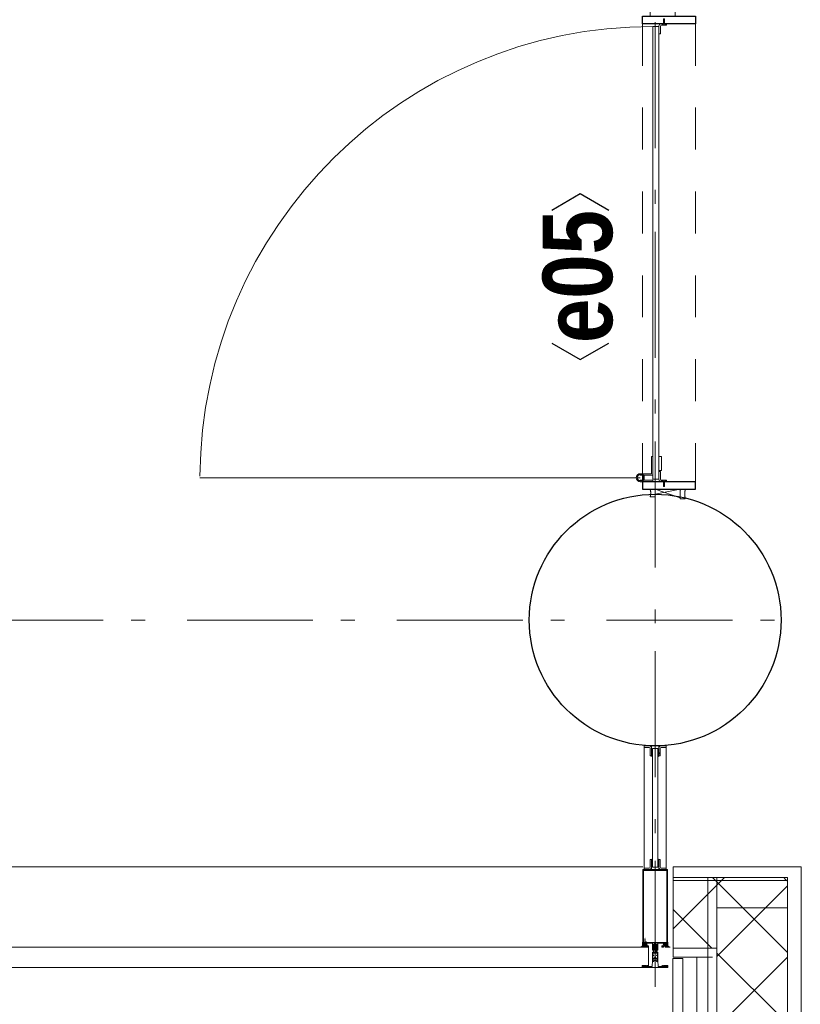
# Model space of a CAD drawing. Header units: millimetres. Extents: x 274596 to 660162, y 141333 to 298920.
# Tile 75 of 165: x 415912 to 417463, y 234997 to 236953. Entities that reach past the tile are written whole.
import ezdxf
from ezdxf.enums import TextEntityAlignment as Align

# ---------------------------------------------------------------- set-up
doc = ezdxf.new("R2010")
doc.units = ezdxf.units.MM
doc.header["$LTSCALE"] = 400
for name, pattern in [('STYLE_01', [0.416641, 0.208282, -0.208359]), ('STYLE_06', [1.041641, 0.625, -0.208282, 0.069427, -0.138931]), ('STYLE_21', [0.138889, 0.069444, -0.069444])]:
    doc.linetypes.add(name, pattern=pattern)
for name, color, linetype, lineweight in [('Buitenkozijnen', 140, 'Continuous', 15), ('Kozijnmerken', 43, 'Continuous', 9), ('mat-beton (ihwg)', 5, 'Continuous', 25), ('mat-glas-hor', 5, 'Continuous', 15), ('mat-kalkzandsteen', 5, 'Continuous', 25), ('mat-naaldhout', 140, 'Continuous', 15), ('mat-staal', 5, 'Continuous', 25), ('None', 7, 'Continuous', 9)]:
    doc.layers.add(name, color=color, linetype=linetype, lineweight=lineweight)
doc.styles.add('Arial Narrow (bold)', font='ARIALNB.TTF', dxfattribs={"height": 172.861111})

# ---------------------------------------------------------------- blocks, each defined once
blk = doc.blocks.new('*X91')
at = {"layer": 'None', "lineweight": 25}
blk.add_line((967, -22.9), (967.7, -22.2), dxfattribs=at)
blk = doc.blocks.new('*X92')
at = {"layer": 'None', "lineweight": 25}
blk.add_line((967.5, -22.4), (969.6, -20.4), dxfattribs=at)
blk = doc.blocks.new('*U93')
at = {"layer": 'None', "color": 8, "lineweight": 5}
for radius in [8, 6]:
    blk.add_circle((962, 19.5), radius, dxfattribs=at)
blk = doc.blocks.new('*U94')
at = {"layer": 'None', "color": 8, "lineweight": 5}
for points in [[(957.2, 19.5), (957.2, -5.5), (920, -5.5), (920, -2.5), (954.2, -2.5), (954.2, 19.5)], [(967, 19.5), (970, 19.5), (970, -5.5), (967, -5.5)]]:
    blk.add_lwpolyline(points, close=True, dxfattribs=at)
at = {"layer": 'None', "color": 7}
blk.add_blockref('*U93', (0, 0), dxfattribs=at)
blk = doc.blocks.new('binnenzeskantschroef voor glaslat')
at = {"layer": 'None', "color": 43, "linetype": 'STYLE_21', "lineweight": 9}
for p, q in [((-1.25, 2.5), (-3.75, 0)), ((1.25, 2.5), (3.75, 0))]:
    blk.add_line(p, q, dxfattribs=at)
at = {"layer": 'None', "color": 43, "linetype": 'Continuous', "lineweight": 9}
blk.add_line((-3.75, 0), (3.75, 0), dxfattribs=at)
at = {"layer": 'None', "color": 43, "linetype": 'STYLE_21', "lineweight": 9}
blk.add_lwpolyline([(-1.25, 12.5), (-1.25, 2.5), (1.25, 2.5), (1.25, 12.5)], close=True, dxfattribs=at)
blk = doc.blocks.new('OB - deur as 2 _ A _ F (2D)')
at = {"layer": 'mat-glas-hor', "color": 140, "lineweight": 15}
blk.add_lwpolyline([(65.4, -5.5), (965, -5.5), (965, -17.5), (65.4, -17.5)], close=True, dxfattribs=at)
at = {"layer": 'mat-kalkzandsteen', "color": 8, "lineweight": 5}
for p, q in [((985, -10), (1002, -60)), ((985, -60), (995, -10))]:
    blk.add_line(p, q, dxfattribs=at)
at = {"layer": 'mat-kalkzandsteen', "color": 43, "lineweight": 9}
for p, q in [((63, -29.1), (63, -32.5)), ((76.5, -20.5), (69.3, -20.5)), ((953.5, -20.5), (960.7, -20.5)), ((967, -29.1), (967, -32.5))]:
    blk.add_line(p, q, dxfattribs=at)
at = {"layer": 'mat-kalkzandsteen', "color": 8, "lineweight": 5}
for points, knots in [([(999.7, -10), (999.7, -5), (999.7, 0), (992, -2.4), (985, 0), (985, -5), (985, -10), (992.3, -10), (999.7, -10)], [0, 0, 0, 0.201598, 0.201598, 0.502704, 0.502704, 0.704302, 0.704302, 1, 1, 1]), ([(1004.1, -60), (1004.1, -65), (1004.1, -70), (994.2, -67.6), (985, -70), (985, -65), (985, -60), (994.5, -60), (1004.1, -60)], [0, 0, 0, 0.171388, 0.171388, 0.50181, 0.50181, 0.673198, 0.673198, 1, 1, 1])]:
    blk.add_open_spline(points, degree=2, knots=knots, dxfattribs=at)
at = {"layer": 'mat-naaldhout', "lineweight": 15}
blk.add_lwpolyline([(0, 0), (45, 0), (45, -50), (0, -50)], close=True, dxfattribs=at)
at = {"layer": 'mat-staal', "color": 43, "lineweight": 9}
for p, q in [((80, -17.5), (64.7, -17.5)), ((80, -17.5), (80, -20.5)), ((950, -17.5), (950, -20.5)), ((965.3, -17.5), (950, -17.5)), ((60, -22.2), (60, -32.5)), ((60, -32.5), (63, -32.5)), ((63, -22.2), (63, -29.5)), ((72.5, -20.5), (64.7, -20.5)), ((80, -20.5), (75.5, -20.5)), ((954.5, -20.5), (950, -20.5)), ((965.3, -20.5), (957.5, -20.5)), ((967, -29.5), (967, -22.2)), ((970, -32.5), (967, -32.5)), ((970, -32.5), (970, -22.2))]:
    blk.add_line(p, q, dxfattribs=at)
at = {"layer": 'mat-staal', "color": 92, "lineweight": 25}
for points in [[(60, 15), (45, 15), (45, -90), (60, -90)], [(970, 15), (985, 15), (985, -90), (970, -90)]]:
    blk.add_lwpolyline(points, close=True, dxfattribs=at)
at = {"layer": 'mat-staal', "color": 43, "lineweight": 9}
for centre, radius, start, end in [((64.9, -22.4), 4.94, 90, 180), ((965.1, -22.4), 4.94, 0, 90), ((64.9, -22.4), 1.94, 90, 180), ((965.1, -22.4), 1.94, 0, 90)]:
    blk.add_arc(centre, radius, start, end, dxfattribs=at)
at = {"layer": 'None', "color": 43, "lineweight": 9}
blk.add_line((962, 19.5), (962, 894.1), dxfattribs=at)
at = {"layer": 'None', "color": 8, "linetype": 'STYLE_01', "lineweight": 5}
for p, q in [((60, 15), (965, 15)), ((60, -90), (970, -90))]:
    blk.add_line(p, q, dxfattribs=at)
at = {"layer": 'None', "color": 8, "lineweight": 5}
blk.add_lwpolyline([(920, -17.5), (948, -17.5), (948, -22.5), (920, -22.5)], close=True, dxfattribs=at)
at = {"layer": 'None', "color": 43, "lineweight": 9}
blk.add_arc((965, -5.5), 899.6, 90.3876, 180, dxfattribs=at)
at = {"layer": 'mat-staal', "color": 43}
for name in ['*X91', '*X92']:
    blk.add_blockref(name, (0, 0), dxfattribs=at)
at = {"layer": 'None', "color": 7}
blk.add_blockref('*U94', (0, 0), dxfattribs=at)
at = {"layer": 'None', "color": 7, "xscale": -1, "rotation": 90}
blk.add_blockref('binnenzeskantschroef voor glaslat', (63, -27.5), dxfattribs=at)
at = {"layer": 'None', "color": 7, "rotation": 270}
blk.add_blockref('binnenzeskantschroef voor glaslat', (967, -27.5), dxfattribs=at)
blk = doc.blocks.new('*X539')
at = {"layer": 'None', "lineweight": 5}
for p, q in [((29648, -27486.2), (29701.4, -27432.8)), ((29718.7, -27556.9), (29842.8, -27432.8)), ((29844.3, -27572.8), (29984.3, -27432.8)), ((29985.7, -27572.8), (30060.2, -27498.3)), ((30127.1, -27572.8), (30130.9, -27569))]:
    blk.add_line(p, q, dxfattribs=at)
at = {"layer": 'None', "lineweight": 13}
for p, q in [((29695.2, -27432.8), (29835.2, -27572.8)), ((29836.6, -27432.8), (29976.6, -27572.8)), ((29978, -27432.8), (30118, -27572.8))]:
    blk.add_line(p, q, dxfattribs=at)
blk = doc.blocks.new('*X540')
at = {"layer": 'None', "lineweight": 13}
for p, q in [((29594.6, -27473.6), (29734.6, -27613.6)), ((29594.6, -27615), (29734.6, -27755)), ((29594.6, -27756.4), (29734.6, -27896.4)), ((29594.6, -27897.8), (29734.6, -28037.8)), ((29594.6, -28039.2), (29734.6, -28179.2)), ((29594.6, -28180.6), (29734.6, -28320.6)), ((29594.6, -28322), (29734.6, -28462)), ((29594.6, -28463.4), (29734.6, -28603.4)), ((29594.6, -28604.8), (29734.6, -28744.8)), ((29594.6, -28746.2), (29734.6, -28886.2)), ((29594.6, -28887.6), (29734.6, -29027.6)), ((29594.6, -29029), (29675.6, -29110))]:
    blk.add_line(p, q, dxfattribs=at)
at = {"layer": 'None', "lineweight": 5}
for p, q in [((29594.6, -27539.7), (29648, -27486.2)), ((29594.6, -27681.1), (29718.7, -27556.9)), ((29594.6, -27822.5), (29734.6, -27682.5)), ((29594.6, -27963.9), (29734.6, -27823.9)), ((29594.6, -28105.4), (29734.6, -27965.4)), ((29594.6, -28246.8), (29734.6, -28106.8)), ((29594.6, -28388.2), (29734.6, -28248.2)), ((29594.6, -28529.6), (29734.6, -28389.6)), ((29594.6, -28671), (29734.6, -28531)), ((29594.6, -28812.5), (29734.6, -28672.5)), ((29594.6, -28953.9), (29734.6, -28813.9)), ((29594.6, -29095.3), (29734.6, -28955.3)), ((29721.3, -29110), (29734.6, -29096.7))]:
    blk.add_line(p, q, dxfattribs=at)
blk = doc.blocks.new('*X541')
at = {"layer": 'None', "lineweight": 5}
for p, q in [((29994.6, -27422.4), (30071.3, -27345.8)), ((30060.2, -27498.3), (30134.6, -27423.9)), ((30130.9, -27569), (30134.6, -27565.3))]:
    blk.add_line(p, q, dxfattribs=at)
at = {"layer": 'None', "lineweight": 13}
blk.add_line((30032.4, -27345.8), (30134.6, -27448), dxfattribs=at)
blk = doc.blocks.new('*U542')
at = {"layer": 'None', "color": 140, "lineweight": 15}
for p, q in [((29973.9, -27344.8), (29506.6, -27344.8)), ((29506.6, -27344.8), (29506.6, -29112.3)), ((29973.9, -27344.8), (29973.9, -27364.8)), ((29976.6, -27345.8), (29976.6, -27423.8)), ((29976.6, -27345.8), (29994.6, -27345.8)), ((29994.6, -27345.8), (29994.6, -27423.8)), ((30128.6, -27345.8), (30128.6, -27572.8)), ((30128.6, -27345.8), (30156.1, -27345.8)), ((30156.1, -27345.8), (30156.1, -27600.3)), ((29973.9, -27364.8), (29526.6, -27364.8)), ((29526.6, -27364.8), (29526.6, -29112.3)), ((29576.6, -27414.8), (29576.6, -29110)), ((30134.6, -27414.8), (29576.6, -27414.8)), ((29594.6, -27432.8), (29594.6, -29110)), ((30134.6, -27432.8), (29594.6, -27432.8)), ((30128.6, -27572.8), (29734.6, -27572.8)), ((29734.6, -27572.8), (29734.6, -29110)), ((30156.1, -27600.3), (29762.1, -27600.3)), ((29762.1, -27600.3), (29762.1, -29110))]:
    blk.add_line(p, q, dxfattribs=at)
at = {"layer": 'None', "color": 140, "linetype": 'Continuous', "lineweight": 15}
for p, q in [((29994.6, -27345.8), (29994.6, -27432.8)), ((29994.6, -27345.8), (30134.6, -27345.8)), ((30134.6, -27345.8), (30134.6, -27572.8)), ((29994.6, -27432.8), (29594.6, -27432.8)), ((29594.6, -27432.8), (29594.6, -29110)), ((30134.6, -27572.8), (29734.6, -27572.8)), ((29734.6, -27572.8), (29734.6, -29110))]:
    blk.add_line(p, q, dxfattribs=at)
at = {"layer": 'None', "color": 8, "linetype": 'Continuous', "lineweight": 5}
for p, q in [((29554.6, -27392.8), (29554.6, -29110)), ((29557.1, -27392.8), (29976.6, -27392.8))]:
    blk.add_line(p, q, dxfattribs=at)
at = {"layer": 'None', "color": 140, "linetype": 'Continuous', "lineweight": 15}
for points in [[(29794.6, -27572.8), (29794.6, -27432.8), (29734.6, -27432.8), (29734.6, -27572.8)], [(30134.6, -27572.8), (30134.6, -27432.8), (30074.6, -27432.8), (30074.6, -27572.8)]]:
    blk.add_lwpolyline(points, close=True, dxfattribs=at)
at = {"layer": 'None', "color": 140}
for name in ['*X541', '*X539', '*X540']:
    blk.add_blockref(name, (0, 0), dxfattribs=at)
blk = doc.blocks.new('Kolom O 500')
at = {"layer": 'mat-beton (ihwg)', "lineweight": 25}
blk.add_circle((0, 0), 250, dxfattribs=at)
blk = doc.blocks.new('Kozijnmerk 50')
at = {"layer": 'Kozijnmerken', "color": 92, "linetype": 'Continuous', "lineweight": 25}
for points in [[(-132.2, 50.6), (-164.8, -5.8), (-132.2, -62.1)], [(132.2, 50.6), (164.8, -5.8), (132.2, -62.1)]]:
    blk.add_lwpolyline(points, dxfattribs=at)
at = {"layer": 'None', "color": 43, "style": 'Arial Narrow (bold)'}
blk.add_attdef('merk', text='', height=138.3, dxfattribs=at).set_placement((0, 0), align=Align.MIDDLE_CENTER)
blk = doc.blocks.new('*U149')
at = {"layer": 'None', "color": 8, "lineweight": 5}
for points in [[(-24.8, 32.4), (24.8, 32.4), (24.8, 10.2), (23.1, 10.2), (23.1, 30.8), (-23.1, 30.8), (-23.1, 11.2), (-24.8, 11.2)], [(-24.8, -111.4), (-24.8, 32.4), (-23.1, 32.4), (-23.1, -112.4), (23.1, -112.4), (23.1, 32.4), (24.8, 32.4), (24.8, -111.4), (24.4, -111.4), (23.3, -115.5), (23.3, -117), (23.7, -117), (23.7, -117.6), (21.7, -117.6), (21.7, -117), (22.5, -117), (22.5, -115.1), (22.5, -113.9), (21.3, -113.9), (18.7, -113.9), (17.5, -113.9), (17.5, -115.1), (17.5, -117), (18.3, -117), (18.3, -117.6), (15.7, -117.6), (15.7, -117), (16.7, -117), (16.7, -116), (15.6, -113.9), (5.3, -113.9), (5.3, -115.8), (3.9, -115.8), (3.9, -118.6), (4.3, -119), (3.9, -119.4), (3.9, -120), (4.3, -120.4), (3.9, -120.8), (3.9, -121.4), (4.3, -121.8), (3.9, -122.8), (3.9, -127.6), (2.2, -127.6), (2.2, -116.8), (2.2, -114.6), (0, -114.6), (-2.2, -114.6), (-2.2, -116.8), (-2.2, -127.6), (-3.9, -127.6), (-3.9, -122.8), (-4.3, -121.8), (-3.9, -121.4), (-3.9, -120.8), (-4.3, -120.4), (-3.9, -120), (-3.9, -119.4), (-4.3, -119), (-3.9, -118.6), (-3.9, -115.8), (-5.3, -115.8), (-5.3, -113.9), (-15.6, -113.9), (-16.7, -116), (-16.7, -117), (-15.7, -117), (-15.7, -117.6), (-18.3, -117.6), (-18.3, -117), (-17.5, -117), (-17.5, -115.1), (-17.5, -113.9), (-18.7, -113.9), (-21.3, -113.9), (-22.5, -113.9), (-22.5, -115.1), (-22.5, -117), (-21.7, -117), (-21.7, -117.6), (-23.7, -117.6), (-23.7, -117), (-23.3, -117), (-23.3, -115.5), (-24.4, -111.4)]]:
    blk.add_lwpolyline(points, close=True, dxfattribs=at)
at = {"layer": 'None', "color": 8, "lineweight": 5, "flags": 128}
for points in [[(-25, -119), (-25.9, -119.6), (-29.5, -121.8), (-25.3, -121.8), (-21.7, -121.8), (-19.8, -121.7), (-19.3, -119.9), (-19.2, -119.4), (-18.7, -119.7), (-14.4, -120.4), (-14.2, -120.4), (-14.2, -120.6), (-14.2, -120.8), (-14.4, -120.8), (-16.5, -120.8), (-16.5, -121.8), (-16, -121.8), (-14.7, -121.8), (-13.3, -121.8), (-13.2, -120.3), (-13.2, -118.9), (-14.7, -118.8), (-15.5, -118.7), (-16, -118.1), (-16, -117.8), (-16.3, -117.8), (-17.6, -117.8), (-18.1, -118), (-18.4, -118.1), (-18.4, -117.8), (-18.4, -116.8), (-18.4, -116.5), (-18.1, -116.5), (-17.9, -116.5), (-17.4, -116.5), (-17.8, -116.1), (-17.9, -116.1), (-18.4, -115.7), (-18.9, -115.7), (-21.1, -115.7), (-21.6, -115.7), (-22.1, -116.1), (-22.2, -116.1), (-22.6, -116.5), (-22, -116.5), (-21.9, -116.5), (-21.6, -116.5), (-21.6, -116.8), (-21.6, -117.8), (-21.6, -118.1), (-21.9, -118), (-22.4, -117.8), (-23.8, -117.8), (-24.1, -117.8), (-24.1, -117.5), (-24.1, -116.7), (-24.1, -116.5), (-23.9, -116.5), (-23.7, -116.5), (-23.7, -115.7), (-24.4, -112.1), (-24.5, -111.9), (-24.7, -111.9), (-25, -111.9), (-25, -112.2), (-25, -117.9)], [(-20.5, -118.5), (-20.6, -118), (-21, -116.6), (-21.1, -116.2), (-20.7, -116.2), (-19.3, -116.2), (-18.9, -116.2), (-19, -116.6), (-19.4, -118), (-19.5, -118.5), (-20, -118.5)], [(25, -119), (25.9, -119.6), (29.5, -121.8), (25.3, -121.8), (21.7, -121.8), (19.8, -121.7), (19.3, -119.9), (19.2, -119.4), (18.7, -119.7), (14.4, -120.4), (14.2, -120.4), (14.2, -120.6), (14.2, -120.8), (14.4, -120.8), (16.5, -120.8), (16.5, -121.8), (16, -121.8), (14.7, -121.8), (13.3, -121.8), (13.2, -120.3), (13.2, -118.9), (14.7, -118.8), (15.5, -118.7), (16, -118.1), (16, -117.8), (16.3, -117.8), (17.6, -117.8), (18.1, -118), (18.4, -118.1), (18.4, -117.8), (18.4, -116.8), (18.4, -116.5), (18.1, -116.5), (17.9, -116.5), (17.4, -116.5), (17.8, -116.1), (17.9, -116.1), (18.4, -115.7), (18.9, -115.7), (21.1, -115.7), (21.6, -115.7), (22.1, -116.1), (22.2, -116.1), (22.6, -116.5), (22, -116.5), (21.9, -116.5), (21.6, -116.5), (21.6, -116.8), (21.6, -117.8), (21.6, -118.1), (21.9, -118), (22.4, -117.8), (23.8, -117.8), (24.1, -117.8), (24.1, -117.5), (24.1, -116.7), (24.1, -116.5), (23.9, -116.5), (23.7, -116.5), (23.7, -115.7), (24.4, -112.1), (24.5, -111.9), (24.7, -111.9), (25, -111.9), (25, -112.2), (25, -117.9)], [(20.5, -118.5), (20.6, -118), (21, -116.6), (21.1, -116.2), (20.7, -116.2), (19.3, -116.2), (18.9, -116.2), (19, -116.6), (19.4, -118), (19.5, -118.5), (20, -118.5)], [(-22.8, -119.4), (-23, -119.4), (-23.1, -119.5), (-24.1, -120.3), (-25.4, -120.4), (-25.7, -120.4), (-25.7, -120.7), (-25.7, -121), (-25.4, -121), (-22.1, -121), (-21.3, -121), (-20.9, -120.4), (-20.4, -119.4), (-21.5, -119.4)], [(22.8, -119.4), (23, -119.4), (23.1, -119.5), (24.1, -120.3), (25.4, -120.4), (25.7, -120.4), (25.7, -120.7), (25.7, -121), (25.4, -121), (22.1, -121), (21.3, -121), (20.9, -120.4), (20.4, -119.4), (21.5, -119.4)]]:
    blk.add_lwpolyline(points, close=True, dxfattribs=at)
blk = doc.blocks.new('*U150')
at = {"layer": 'None', "color": 8, "lineweight": 5, "flags": 128}
for points in [[(-5, -131.3), (-5.5, -131.3), (-5.5, -131.8), (-5.5, -149.5), (-5.5, -150), (-5, -150), (-4, -150), (-3.5, -150), (-3.5, -149.5), (-3.5, -149), (-4, -149), (-4.5, -149), (-4.5, -145.8), (-4.5, -145.3), (-4, -145.3), (-2.7, -145.3), (-2.3, -145.3), (-2, -144.9), (-0.8, -143.5), (0, -142.6), (0.8, -143.5), (2, -144.9), (2.2, -145.3), (2.7, -145.3), (4, -145.3), (4.5, -145.3), (4.5, -145.8), (4.5, -149), (4, -149), (3.5, -149), (3.5, -149.5), (3.5, -150), (4, -150), (5, -150), (5.5, -150), (5.5, -149.5), (5.5, -131.8), (5.5, -131.3), (5, -131.3), (4.7, -131.3), (4.7, -132), (4.7, -132.3), (4.4, -132.3), (4.1, -132.3), (3.3, -132.3), (3.3, -131.5), (3.3, -127.6), (3.3, -126.8), (4.1, -126.8), (4.4, -126.8), (4.7, -126.8), (4.7, -127.1), (4.7, -127.8), (5, -127.8), (5.5, -127.8), (5.5, -127.3), (5.5, -114.6), (5.5, -114.4), (5.3, -114.3), (5, -114.3), (4.9, -114.5), (4.1, -116.2), (4.1, -116.3), (4.2, -116.4), (4.4, -116.7), (4.5, -116.8), (4.5, -116.9), (4.5, -117.1), (4.5, -117.2), (4.4, -117.3), (4.2, -117.6), (4, -117.7), (4.2, -117.8), (4.4, -118.1), (4.5, -118.2), (4.5, -118.3), (4.5, -118.5), (4.5, -118.6), (4.4, -118.7), (4.2, -119), (4, -119.1), (4.2, -119.2), (4.4, -119.5), (4.5, -119.6), (4.5, -119.7), (4.5, -120.2), (4.5, -120.3), (4.5, -120.3), (4.2, -121.1), (4.2, -125.5), (4.2, -125.8), (3.9, -125.8), (-3.9, -125.8), (-4.2, -125.8), (-4.2, -125.5), (-4.2, -121.1), (-4.5, -120.3), (-4.5, -120.3), (-4.5, -120.2), (-4.5, -119.7), (-4.5, -119.6), (-4.4, -119.5), (-4.2, -119.2), (-4, -119.1), (-4.2, -119), (-4.4, -118.7), (-4.5, -118.6), (-4.5, -118.5), (-4.5, -118.3), (-4.5, -118.2), (-4.4, -118.1), (-4.2, -117.8), (-4, -117.7), (-4.2, -117.6), (-4.4, -117.3), (-4.5, -117.2), (-4.5, -117.1), (-4.5, -116.9), (-4.5, -116.8), (-4.4, -116.7), (-4.2, -116.4), (-4.1, -116.3), (-4.1, -116.2), (-4.9, -114.5), (-5, -114.3), (-5.3, -114.3), (-5.5, -114.4), (-5.5, -114.6), (-5.5, -127.3), (-5.5, -127.8), (-5, -127.8), (-4.7, -127.8), (-4.7, -127.1), (-4.7, -126.8), (-4.4, -126.8), (-4.1, -126.8), (-3.3, -126.8), (-3.3, -127.6), (-3.3, -131.5), (-3.3, -132.3), (-4.1, -132.3), (-4.4, -132.3), (-4.7, -132.3), (-4.7, -132), (-4.7, -131.3)], [(-4.5, -138.2), (-4, -138.2), (-2.7, -138.2), (-2.5, -138.2), (-2.5, -138), (-2.5, -137.4), (-2.5, -137.2), (-2.7, -137.2), (-4, -137.2), (-4.5, -137.2), (-4.5, -136.7), (-4.5, -133.8), (-4.5, -133.3), (-4, -133.3), (4, -133.3), (4.5, -133.3), (4.5, -133.8), (4.5, -136.7), (4.5, -137.2), (4, -137.2), (2.7, -137.2), (2.5, -137.2), (2.5, -137.4), (2.5, -138), (2.5, -138.2), (2.7, -138.2), (4, -138.2), (4.5, -138.2), (4.5, -138.7), (4.5, -143.8), (4.5, -144.3), (4, -144.3), (2.9, -144.3), (2.7, -144.3), (2.6, -144.1), (1.5, -142.9), (0, -141.1), (-1.5, -142.9), (-2.6, -144.1), (-2.7, -144.3), (-2.9, -144.3), (-4, -144.3), (-4.5, -144.3), (-4.5, -143.8), (-4.5, -138.7)], [(-2.3, -126.8), (-2.3, -127.3), (-2.3, -132.1), (-2.3, -132.3), (-2.1, -132.3), (2.1, -132.3), (2.3, -132.3), (2.3, -132.1), (2.3, -127.3), (2.3, -126.8), (1.8, -126.8), (-1.8, -126.8)]]:
    blk.add_lwpolyline(points, close=True, dxfattribs=at)
blk = doc.blocks.new('*U151')
at = {"layer": 'None', "color": 7, "lineweight": 15}
for p, q in [((-24.8, -110.4), (-24.8, -110.4)), ((-24.8, -111.2), (-24.8, -111.2)), ((-24.8, -112), (-24.8, -112)), ((-24.8, -112.8), (-24.8, -112.8)), ((-24.8, -113.6), (-24.8, -113.6)), ((-24.8, -114.4), (-24.8, -114.4)), ((-24.8, -115.3), (-24.8, -115.3)), ((-24.8, -116.1), (-24.8, -116.1)), ((-24.8, -116.9), (-24.8, -116.9)), ((-24, -110), (-24, -110)), ((-24, -110.8), (-24, -110.8)), ((-24, -111.6), (-24, -111.6)), ((-24, -112.4), (-24, -112.4)), ((-24, -113.2), (-24, -113.2)), ((-24, -114), (-24, -114)), ((-24, -114.9), (-24, -114.9)), ((-24, -115.7), (-24, -115.7)), ((-24, -116.5), (-24, -116.5)), ((-24, -117.3), (-24, -117.3)), ((-23.2, -110.4), (-23.2, -110.4)), ((-23.2, -111.2), (-23.2, -111.2)), ((-23.2, -112), (-23.2, -112)), ((-23.2, -112.8), (-23.2, -112.8)), ((-23.2, -113.6), (-23.2, -113.6)), ((-23.2, -114.4), (-23.2, -114.4)), ((-23.2, -115.3), (-23.2, -115.3)), ((-23.2, -116.1), (-23.2, -116.1)), ((-23.2, -116.9), (-23.2, -116.9)), ((-22.4, -110), (-22.4, -110)), ((-22.4, -110.8), (-22.4, -110.8)), ((-22.4, -111.6), (-22.4, -111.6)), ((-22.4, -117.3), (-22.4, -117.3)), ((-21.6, -103.9), (-21.6, -103.9)), ((-21.6, -104.7), (-21.6, -104.7)), ((-21.6, -105.5), (-21.6, -105.5)), ((-21.6, -106.3), (-21.6, -106.3)), ((-21.6, -107.1), (-21.6, -107.1)), ((-21.6, -107.9), (-21.6, -107.9)), ((-21.6, -108.8), (-21.6, -108.8)), ((-21.6, -109.6), (-21.6, -109.6)), ((-21.6, -110.4), (-21.6, -110.4)), ((-21.6, -111.2), (-21.6, -111.2)), ((-21.6, -112), (-21.6, -112)), ((-21.6, -116.9), (-21.6, -116.9)), ((-20.7, -103.5), (-20.7, -103.5)), ((-20.7, -105.9), (-20.7, -105.9)), ((-20.7, -106.7), (-20.7, -106.7)), ((-20.7, -107.5), (-20.7, -107.5)), ((-20.7, -108.4), (-20.7, -108.4)), ((-20.7, -109.2), (-20.7, -109.2)), ((-20.7, -110), (-20.7, -110)), ((-20.7, -110.8), (-20.7, -110.8)), ((-20.7, -111.6), (-20.7, -111.6)), ((-20.7, -112.4), (-20.7, -112.4)), ((-20.7, -113.2), (-20.7, -113.2)), ((-20.7, -114), (-20.7, -114)), ((-20.7, -114.9), (-20.7, -114.9)), ((-20.7, -115.7), (-20.7, -115.7)), ((-20.7, -116.5), (-20.7, -116.5)), ((-20.7, -117.3), (-20.7, -117.3)), ((-19.9, -103.1), (-19.9, -103.1)), ((-19.9, -107.1), (-19.9, -107.1)), ((-19.9, -107.9), (-19.9, -107.9)), ((-19.9, -108.8), (-19.9, -108.8)), ((-19.9, -109.6), (-19.9, -109.6)), ((-19.9, -110.4), (-19.9, -110.4)), ((-19.9, -111.2), (-19.9, -111.2)), ((-19.9, -112), (-19.9, -112)), ((-19.9, -112.8), (-19.9, -112.8)), ((-19.9, -113.6), (-19.9, -113.6)), ((-19.9, -114.4), (-19.9, -114.4)), ((-19.9, -115.3), (-19.9, -115.3)), ((-19.9, -116.1), (-19.9, -116.1)), ((-19.9, -116.9), (-19.9, -116.9)), ((-19.1, -103.5), (-19.1, -103.5)), ((-19.1, -104.3), (-19.1, -104.3)), ((-19.1, -105.9), (-19.1, -105.9)), ((-19.1, -106.7), (-19.1, -106.7)), ((-19.1, -107.5), (-19.1, -107.5)), ((-19.1, -108.4), (-19.1, -108.4)), ((-19.1, -109.2), (-19.1, -109.2)), ((-19.1, -110), (-19.1, -110)), ((-19.1, -110.8), (-19.1, -110.8)), ((-19.1, -111.6), (-19.1, -111.6)), ((-19.1, -117.3), (-19.1, -117.3)), ((-18.3, -104.7), (-18.3, -104.7)), ((-18.3, -105.5), (-18.3, -105.5)), ((-18.3, -106.3), (-18.3, -106.3)), ((-18.3, -110.4), (-18.3, -110.4)), ((-18.3, -111.2), (-18.3, -111.2)), ((-18.3, -112), (-18.3, -112)), ((-18.3, -116.9), (-18.3, -116.9)), ((-17.5, -110), (-17.5, -110)), ((-17.5, -110.8), (-17.5, -110.8)), ((-17.5, -111.6), (-17.5, -111.6)), ((-17.5, -112.4), (-17.5, -112.4)), ((-17.5, -113.2), (-17.5, -113.2)), ((-17.5, -114), (-17.5, -114)), ((-17.5, -114.9), (-17.5, -114.9)), ((-17.5, -115.7), (-17.5, -115.7)), ((-17.5, -116.5), (-17.5, -116.5)), ((-17.5, -117.3), (-17.5, -117.3)), ((-16.7, -110.4), (-16.7, -110.4)), ((-16.7, -111.2), (-16.7, -111.2)), ((-16.7, -112), (-16.7, -112)), ((-16.7, -112.8), (-16.7, -112.8)), ((-16.7, -113.6), (-16.7, -113.6)), ((-16.7, -114.4), (-16.7, -114.4)), ((-16.7, -115.3), (-16.7, -115.3)), ((-16.7, -116.1), (-16.7, -116.1)), ((-16.7, -116.9), (-16.7, -116.9)), ((-25.6, -119.7), (-25.6, -119.7)), ((-25.6, -121.4), (-25.6, -121.4)), ((-24.8, -117.7), (-24.8, -117.7)), ((-24.8, -118.5), (-24.8, -118.5)), ((-24.8, -119.3), (-24.8, -119.3)), ((-24.8, -120.1), (-24.8, -120.1)), ((-24.8, -121.8), (-24.8, -121.8)), ((-24, -118.1), (-24, -118.1)), ((-24, -118.9), (-24, -118.9)), ((-24, -119.7), (-24, -119.7)), ((-24, -121.4), (-24, -121.4)), ((-23.2, -117.7), (-23.2, -117.7)), ((-23.2, -118.5), (-23.2, -118.5)), ((-23.2, -121.8), (-23.2, -121.8)), ((-22.4, -118.1), (-22.4, -118.1)), ((-22.4, -121.4), (-22.4, -121.4)), ((-21.6, -117.7), (-21.6, -117.7)), ((-21.6, -118.5), (-21.6, -118.5)), ((-21.6, -121.8), (-21.6, -121.8)), ((-20.7, -118.1), (-20.7, -118.1)), ((-20.7, -121.4), (-20.7, -121.4)), ((-19.9, -117.7), (-19.9, -117.7)), ((-19.9, -118.5), (-19.9, -118.5)), ((-19.9, -119.3), (-19.9, -119.3)), ((-19.9, -120.1), (-19.9, -120.1)), ((-19.9, -120.9), (-19.9, -120.9)), ((-19.1, -118.1), (-19.1, -118.1)), ((-19.1, -118.9), (-19.1, -118.9)), ((-18.3, -117.7), (-18.3, -117.7)), ((-18.3, -118.5), (-18.3, -118.5)), ((-18.3, -119.3), (-18.3, -119.3)), ((-17.5, -118.1), (-17.5, -118.1)), ((-17.5, -118.9), (-17.5, -118.9)), ((-17.5, -119.7), (-17.5, -119.7)), ((-16.7, -117.7), (-16.7, -117.7)), ((-16.7, -118.5), (-16.7, -118.5)), ((-16.7, -119.3), (-16.7, -119.3)), ((-16.7, -120.1), (-16.7, -120.1)), ((-15.9, -118.1), (-15.9, -118.1)), ((-15.9, -118.9), (-15.9, -118.9)), ((-15.9, -119.7), (-15.9, -119.7)), ((-15.9, -121.4), (-15.9, -121.4)), ((-15.1, -119.3), (-15.1, -119.3)), ((-15.1, -120.1), (-15.1, -120.1)), ((-15.1, -120.9), (-15.1, -120.9)), ((-15.1, -121.8), (-15.1, -121.8)), ((-14.2, -118.9), (-14.2, -118.9)), ((-14.2, -119.7), (-14.2, -119.7)), ((-14.2, -120.5), (-14.2, -120.5)), ((-14.2, -121.4), (-14.2, -121.4)), ((-13.4, -120.1), (-13.4, -120.1)), ((-13.4, -120.9), (-13.4, -120.9))]:
    blk.add_line(p, q, dxfattribs=at)
at = {"layer": 'None', "color": 7}
blk.add_blockref('*U150', (0, 0), dxfattribs=at)
blk = doc.blocks.new('*U152')
at = {"layer": 'None', "color": 8, "lineweight": 5}
for points in [[(-6, -157.7), (-6.2, -160.2), (-8.7, -160.2), (-8.7, -160.2), (-20.4, -160.2), (-21.6, -160.9), (-22.9, -160.9), (-22.9, -159.7), (-23.8, -159.7), (-23.8, -161.8), (23.8, -161.8), (23.8, -159.7), (22.9, -159.7), (22.9, -160.9), (21.6, -160.9), (20.4, -160.2), (8.7, -160.2), (6.2, -160.2), (6, -157.7), (6, -157.7), (5.3, -150.2), (2.5, -150.2), (2.5, -148.2), (-2.5, -148.2), (-2.5, -150.2), (-5.3, -150.2), (-6, -157.7)], [(-13.5, -159.8), (-13.5, -158.9), (-14.5, -158.1), (-14.7, -157.9), (-14.9, -158.1), (-14.9, -158.1), (-15.4, -158.5), (-15.6, -158.7), (-15.8, -158.5), (-15.8, -158.5), (-16.3, -158.1), (-16.5, -157.9), (-16.7, -158.1), (-16.7, -158.1), (-17.2, -158.5), (-17.4, -158.7), (-17.6, -158.5), (-17.6, -158.5), (-18.1, -158.1), (-18.3, -157.9), (-18.5, -158.1), (-18.5, -158.1), (-19, -158.5), (-19.2, -158.7), (-19.4, -158.5), (-19.4, -158.5), (-19.9, -158.1), (-20.1, -157.9), (-20.3, -158.1), (-20.3, -158.1), (-20.8, -158.5), (-21, -158.7), (-21.2, -158.5), (-21.2, -158.5), (-21.7, -158.1), (-21.9, -157.9), (-22.1, -158.1), (-22.1, -158.1), (-22.4, -158.3), (-23.2, -158.3), (-23.5, -158.1), (-23.7, -157.9), (-23.9, -158.1), (-23.9, -158.1), (-24.2, -158.3), (-24.5, -158.3), (-24.7, -158.3), (-24.8, -158.2), (-24.8, -158.2), (-24.9, -157.9), (-25.1, -157.7), (-25.3, -157.7), (-25.5, -157.8), (-25.5, -158), (-25.5, -158), (-25.5, -161.4), (-25.5, -161.7), (-25.2, -161.7), (-25.2, -161.7), (-24.3, -161.7), (-24, -161.7), (-24, -161.4), (-24, -161.4), (-24, -159.7), (-24, -159.6), (-24.1, -159.5), (-24.1, -159.5), (-24.3, -159.3), (-24, -159.2), (-23.8, -159.1), (-23.8, -159.4), (-23.8, -159.4), (-23.7, -159.4), (-23.6, -159.3), (-23.6, -159.3), (-22.8, -159.3), (-22.5, -159.3), (-22.5, -159.6), (-22.5, -159.6), (-22.5, -160.3), (-22.5, -160.6), (-22.2, -160.6), (-22.2, -160.6), (-22, -160.6), (-21.9, -160.6), (-21.8, -160.5), (-21.8, -160.5), (-20.5, -159.8), (-13.5, -159.8)], [(13.5, -159.8), (13.5, -158.9), (14.5, -158.1), (14.7, -157.9), (14.9, -158.1), (14.9, -158.1), (15.4, -158.5), (15.6, -158.7), (15.8, -158.5), (15.8, -158.5), (16.3, -158.1), (16.5, -157.9), (16.7, -158.1), (16.7, -158.1), (17.2, -158.5), (17.4, -158.7), (17.6, -158.5), (17.6, -158.5), (18.1, -158.1), (18.3, -157.9), (18.5, -158.1), (18.5, -158.1), (19, -158.5), (19.2, -158.7), (19.4, -158.5), (19.4, -158.5), (19.9, -158.1), (20.1, -157.9), (20.3, -158.1), (20.3, -158.1), (20.8, -158.5), (21, -158.7), (21.2, -158.5), (21.2, -158.5), (21.7, -158.1), (21.9, -157.9), (22.1, -158.1), (22.1, -158.1), (22.4, -158.3), (23.2, -158.3), (23.5, -158.1), (23.7, -157.9), (23.9, -158.1), (23.9, -158.1), (24.2, -158.3), (24.5, -158.3), (24.7, -158.3), (24.8, -158.2), (24.8, -158.2), (24.9, -157.9), (25.1, -157.7), (25.3, -157.7), (25.5, -157.8), (25.5, -158), (25.5, -158), (25.5, -161.4), (25.5, -161.7), (25.2, -161.7), (25.2, -161.7), (24.3, -161.7), (24, -161.7), (24, -161.4), (24, -161.4), (24, -159.7), (24, -159.6), (24.1, -159.5), (24.1, -159.5), (24.3, -159.3), (24, -159.2), (23.8, -159.1), (23.8, -159.4), (23.8, -159.4), (23.7, -159.4), (23.6, -159.3), (23.6, -159.3), (22.8, -159.3), (22.5, -159.3), (22.5, -159.6), (22.5, -159.6), (22.5, -160.3), (22.5, -160.6), (22.2, -160.6), (22.2, -160.6), (22, -160.6), (21.9, -160.6), (21.8, -160.5), (21.8, -160.5), (20.5, -159.8), (13.5, -159.8)]]:
    blk.add_lwpolyline(points, close=True, dxfattribs=at)
blk = doc.blocks.new('verticale stijl')
at = {"layer": 'None', "color": 7}
for name in ['*U149', '*U151', '*U152']:
    blk.add_blockref(name, (0, 0), dxfattribs=at)
blk = doc.blocks.new('*U1306')
at = {"layer": 'mat-kalkzandsteen', "color": 43, "lineweight": 9}
for p, q in [((30393.2, -27291.3), (30393.2, -27287.9)), ((30379.7, -27299.9), (30386.8, -27299.9))]:
    blk.add_line(p, q, dxfattribs=at)
at = {"layer": 'mat-staal', "color": 43, "lineweight": 9}
for p, q in [((30396.2, -27287.9), (30393.2, -27287.9)), ((30393.2, -27298.2), (30393.2, -27290.9)), ((30396.2, -27298.2), (30396.2, -27287.9)), ((30376.2, -27299.9), (30380.7, -27299.9)), ((30376.2, -27302.9), (30376.2, -27299.9)), ((30376.2, -27302.9), (30391.5, -27302.9)), ((30383.7, -27299.9), (30391.5, -27299.9))]:
    blk.add_line(p, q, dxfattribs=at)
for radius in [1.94, 4.94]:
    blk.add_arc((30391.2, -27298), radius, 270, 0, dxfattribs=at)
blk = doc.blocks.new('*X1307')
at = {"layer": 'None', "lineweight": 9}
blk.add_line((30379.8, -27320.1), (30382.8, -27317.1), dxfattribs=at)
blk = doc.blocks.new('*U1308')
at = {"layer": 'mat-kalkzandsteen', "color": 43, "lineweight": 9}
for p, q in [((30379.7, -27320.1), (30386.8, -27320.1)), ((30393.2, -27328.7), (30393.2, -27332.1))]:
    blk.add_line(p, q, dxfattribs=at)
at = {"layer": 'mat-staal', "color": 43, "lineweight": 9}
for p, q in [((30376.2, -27317.1), (30376.2, -27320.1)), ((30391.5, -27317.1), (30376.2, -27317.1)), ((30380.7, -27320.1), (30376.2, -27320.1)), ((30391.5, -27320.1), (30383.7, -27320.1)), ((30393.2, -27329.1), (30393.2, -27321.8)), ((30396.2, -27332.1), (30396.2, -27321.8)), ((30396.2, -27332.1), (30393.2, -27332.1))]:
    blk.add_line(p, q, dxfattribs=at)
for radius in [4.94, 1.94]:
    blk.add_arc((30391.2, -27322), radius, 0, 90, dxfattribs=at)
at = {"layer": 'mat-staal', "color": 43}
blk.add_blockref('*X1307', (0, 0), dxfattribs=at)
blk = doc.blocks.new('*U1309')
at = {"layer": 'mat-kalkzandsteen', "color": 43, "lineweight": 9}
for p, q in [((30153.3, -27328.7), (30153.3, -27332.1)), ((30166.8, -27320.1), (30159.6, -27320.1))]:
    blk.add_line(p, q, dxfattribs=at)
at = {"layer": 'mat-staal', "color": 43, "lineweight": 9}
for p, q in [((30150.3, -27321.8), (30150.3, -27332.1)), ((30153.3, -27321.8), (30153.3, -27329.1)), ((30170.3, -27317.1), (30154.9, -27317.1)), ((30162.8, -27320.1), (30154.9, -27320.1)), ((30170.3, -27320.1), (30165.8, -27320.1)), ((30170.3, -27317.1), (30170.3, -27320.1)), ((30150.3, -27332.1), (30153.3, -27332.1))]:
    blk.add_line(p, q, dxfattribs=at)
for radius in [4.94, 1.94]:
    blk.add_arc((30155.2, -27322), radius, 90, 180, dxfattribs=at)
blk = doc.blocks.new('*U1310')
at = {"layer": 'mat-kalkzandsteen', "color": 43, "lineweight": 9}
for p, q in [((30153.3, -27291.3), (30153.3, -27287.9)), ((30166.8, -27299.9), (30159.6, -27299.9))]:
    blk.add_line(p, q, dxfattribs=at)
at = {"layer": 'mat-staal', "color": 43, "lineweight": 9}
for p, q in [((30150.3, -27287.9), (30150.3, -27298.2)), ((30150.3, -27287.9), (30153.3, -27287.9)), ((30153.3, -27290.9), (30153.3, -27298.2)), ((30154.9, -27299.9), (30162.8, -27299.9)), ((30154.9, -27302.9), (30170.3, -27302.9)), ((30165.8, -27299.9), (30170.3, -27299.9)), ((30170.3, -27302.9), (30170.3, -27299.9))]:
    blk.add_line(p, q, dxfattribs=at)
for radius in [4.94, 1.94]:
    blk.add_arc((30155.2, -27298), radius, 180, 270, dxfattribs=at)
blk = doc.blocks.new('*U1311')
at = {"layer": 'None', "color": 8, "linetype": 'Continuous', "lineweight": 5}
blk.add_line((30150.3, -27302.9), (30150.3, -27317.1), dxfattribs=at)
blk.add_lwpolyline([(30170.3, -27302.9), (30150.3, -27302.9), (30150.3, -27317.1), (30170.3, -27317.1), (30172.1, -27315), (30155.1, -27315), (30155.1, -27305), (30172.1, -27305)], close=True, dxfattribs=at)
at = {"layer": 'None', "color": 7}
for name in ['*U1310', '*U1309']:
    blk.add_blockref(name, (0, 0), dxfattribs=at)
blk = doc.blocks.new('*U1312')
at = {"layer": 'mat-glas-hor', "color": 140, "lineweight": 15}
blk.add_lwpolyline([(30391.3, -27315), (30391.3, -27305), (30155.1, -27305), (30155.2, -27315)], close=True, dxfattribs=at)
at = {"layer": 'None', "color": 8, "linetype": 'Continuous', "lineweight": 5}
for p, q in [((30153.3, -27287.9), (30393.2, -27287.9)), ((30396.2, -27317.1), (30396.2, -27302.9)), ((30153.3, -27332.1), (30393.2, -27332.1))]:
    blk.add_line(p, q, dxfattribs=at)
blk.add_lwpolyline([(30376.2, -27317.1), (30396.2, -27317.1), (30396.2, -27302.9), (30376.2, -27302.9), (30374.4, -27305), (30391.3, -27305), (30391.3, -27315), (30374.4, -27315)], close=True, dxfattribs=at)
at = {"layer": 'None', "color": 7}
for name in ['*U1311', '*U1306', '*U1308']:
    blk.add_blockref(name, (0, 0), dxfattribs=at)

msp = doc.modelspace()

# ---------------------------------------------------------------- linework, layer by layer
at = {"layer": 'Buitenkozijnen', "color": 43, "linetype": 'Continuous', "lineweight": 9}
msp.add_line((417149.61069, 235270.42983), (394937.63356, 235270.42983), dxfattribs=at)
at = {"layer": 'Buitenkozijnen', "color": 140, "linetype": 'Continuous', "lineweight": 15}
for p, q in [((394954.81069, 235110.42983), (417161.16426, 235110.42983)), ((417161.16426, 235070.42983), (417161.16426, 235110.42983)), ((394954.81069, 235070.42983), (417161.16426, 235070.42983))]:
    msp.add_line(p, q, dxfattribs=at)
at = {"layer": 'None', "color": 43, "linetype": 'STYLE_06', "lineweight": 9}
for p, q in [((417174.41069, 267364.37046), (417174.41069, 233644.46983)), ((426494.41069, 235760.42983), (394248.77683, 235760.42983))]:
    msp.add_line(p, q, dxfattribs=at)

# ---------------------------------------------------------------- block references
at = {"layer": 'Buitenkozijnen', "color": 7, "rotation": 90}
msp.add_blockref('Kolom O 500', (417174.41069, 235760.42983), dxfattribs=at)
at = {"layer": 'Kozijnmerken', "color": 7, "rotation": 90}
msp.add_blockref('Kozijnmerk 50', (417019.98906, 236443.12506), dxfattribs=at).add_auto_attribs({'merk': 'e05'})
at = {"layer": 'None', "color": 7, "xscale": -1, "rotation": 90}
msp.add_blockref('OB - deur as 2 _ A _ F (2D)', (417164.41116, 237005.42983), dxfattribs=at)
at = {"layer": 'None', "color": 7, "rotation": 90}
for name in ['*U1312', '*U542']:
    msp.add_blockref(name, (389864.41069, 205114.37046), dxfattribs=at)
at = {"layer": 'None', "color": 7}
msp.add_blockref('verticale stijl', (417174.41069, 235232.22983), dxfattribs=at)

doc.saveas('drawing.dxf')
